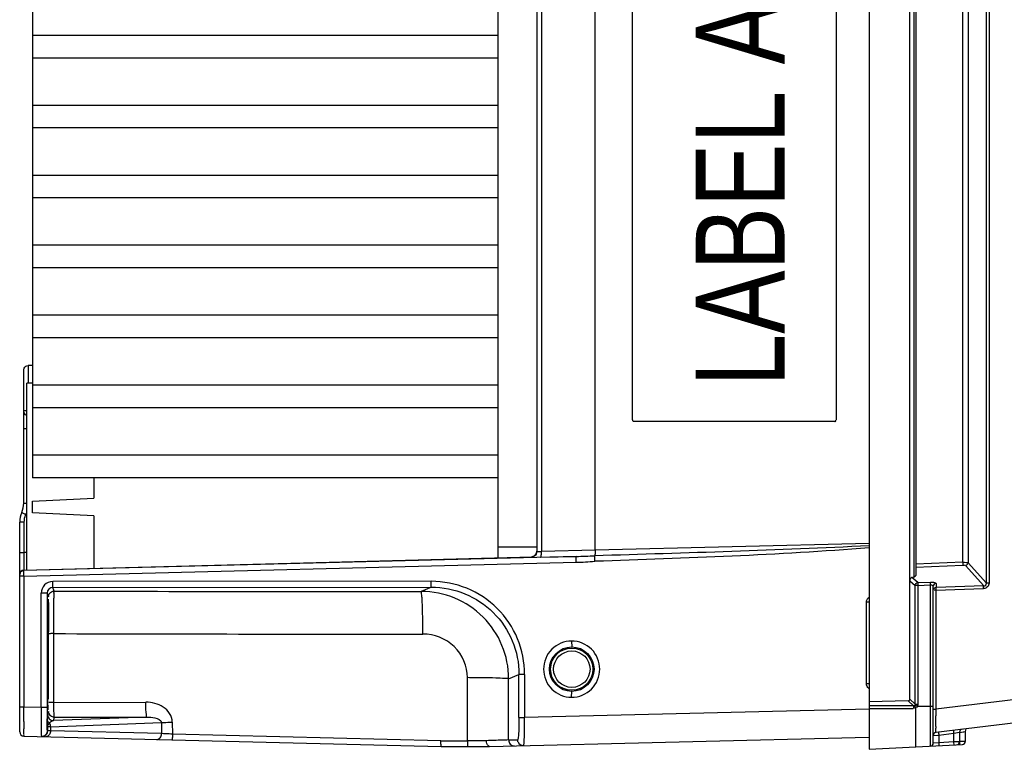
# Model space of a CAD drawing. Header units: inches. Extents: x 0 to 117, y 0 to 83.
# Tile 11 of 66: x 48.13 to 54.78, y 7.64 to 12.57. Entities that reach past the tile are written whole.
import ezdxf

# ---------------------------------------------------------------- set-up
doc = ezdxf.new("R2010")
doc.units = ezdxf.units.IN
doc.header["$LTSCALE"] = 6.431102
doc.header["$MEASUREMENT"] = 0
doc.layers.get('0').update_dxf_attribs({"linetype": 'CONTINUOUS'})
doc.styles.add('TEXTSTYLE_5', font='txt', dxfattribs={"width": 0.8})

msp = doc.modelspace()

# ---------------------------------------------------------------- linework, layer by layer
at = {"color": 7, "linetype": 'CONTINUOUS'}
for p, q in [((53.8645, 17.1843), (53.8645, 7.637)), ((54.1402, 7.9751), (54.1402, 16.8459)), ((54.6576, 8.7597), (54.6576, 16.0615)), ((54.6752, 16.0615), (54.6752, 8.7597)), ((54.1687, 8.8025), (54.1687, 16.0188)), ((54.1802, 16.0107), (54.1802, 8.8105)), ((48.2156, 15.94), (48.2156, 9.4712)), ((54.4973, 8.9), (54.4973, 15.9212)), ((54.5336, 15.9243), (54.5336, 8.8969)), ((51.3574, 15.8898), (51.3574, 8.9315)), ((51.6211, 15.8466), (51.6211, 8.9746)), ((51.6528, 15.8471), (51.6528, 8.9741)), ((52.0148, 8.9818), (52.0148, 15.8395)), ((52.2672, 9.8614), (52.2672, 14.9598)), ((53.6433, 14.9598), (53.6433, 9.8614)), ((48.2156, 12.4607), (51.3574, 12.4607)), ((51.3574, 12.3059), (48.2156, 12.3059)), ((48.2156, 11.9883), (51.3574, 11.9883)), ((51.3574, 11.8335), (48.2156, 11.8335)), ((48.2156, 11.5158), (51.3574, 11.5158)), ((51.3574, 11.361), (48.2156, 11.361)), ((48.2156, 11.0434), (51.3574, 11.0434)), ((51.3574, 10.8886), (48.2156, 10.8886)), ((48.2156, 10.5709), (51.3574, 10.5709)), ((51.3574, 10.4161), (48.2156, 10.4161)), ((48.1566, 9.3004), (48.1566, 10.1958)), ((48.1855, 10.2298), (48.1855, 10.1103)), ((48.2156, 10.2295), (48.1857, 10.2294)), ((48.1763, 8.8477), (48.1763, 10.1103)), ((48.2156, 10.1103), (48.1763, 10.1103)), ((48.2156, 10.0985), (51.3574, 10.0985)), ((48.1566, 9.9261), (48.1763, 9.9261)), ((51.3574, 9.9437), (48.2156, 9.9437)), ((52.2672, 9.8614), (52.2678, 9.8614)), ((53.6335, 9.8516), (52.2771, 9.8516)), ((48.1763, 9.8017), (48.1566, 9.8017)), ((48.2156, 9.626), (51.3574, 9.626)), ((51.3574, 9.4712), (48.2156, 9.4712)), ((48.629, 9.4712), (48.629, 9.3324)), ((48.2156, 9.3128), (48.629, 9.3324)), ((48.2156, 9.234), (48.2156, 9.3128)), ((48.1566, 9.3004), (48.1763, 9.3004)), ((48.629, 9.2143), (48.2156, 9.234)), ((48.629, 9.2143), (48.629, 8.86)), ((48.129, 7.7551), (48.129, 9.1715)), ((48.1578, 9.1715), (48.129, 9.1715)), ((48.1578, 9.1715), (48.1578, 8.9657)), ((51.3574, 9.0051), (51.6211, 9.0051)), ((52.0148, 8.9818), (51.6528, 8.9741)), ((53.8645, 9.0277), (52.0148, 8.9818)), ((48.129, 8.9657), (48.1578, 8.9657)), ((48.1577, 8.8477), (51.5925, 8.9376)), ((48.1763, 8.9662), (48.1578, 8.9657)), ((51.8873, 8.9398), (48.1578, 8.8447)), ((51.5828, 8.9351), (51.5828, 8.9364)), ((51.5838, 8.9348), (51.5828, 8.9351)), ((51.6461, 8.9348), (51.8873, 8.9398)), ((48.1576, 8.907), (48.1575, 8.8824)), ((48.1575, 8.8352), (48.1577, 8.8439)), ((48.1578, 8.8054), (51.8873, 8.9005)), ((54.4973, 8.9), (54.1802, 8.8873)), ((54.1802, 8.8683), (54.4973, 8.8811)), ((54.5154, 8.878), (54.6391, 8.7412)), ((54.6576, 8.7597), (54.5336, 8.8969)), ((48.1578, 8.8054), (48.129, 8.8054)), ((48.1578, 8.8054), (48.1575, 8.8352)), ((48.1578, 8.8054), (48.1578, 7.9223)), ((54.1542, 8.7978), (54.1516, 8.7967)), ((54.1542, 8.7978), (54.1687, 8.8025)), ((54.1942, 8.7627), (54.1542, 8.7978)), ((50.908, 8.7718), (48.3527, 8.77)), ((48.3537, 8.7307), (50.909, 8.7324)), ((48.362, 8.7058), (48.3537, 8.7307)), ((50.909, 8.7324), (50.8405, 8.7031)), ((54.1402, 8.7754), (54.1763, 8.7438)), ((54.1942, 8.7438), (54.1763, 8.7438)), ((54.1763, 7.9421), (54.1763, 8.7438)), ((54.1942, 8.7627), (54.2797, 8.7662)), ((54.1942, 8.7438), (54.2797, 8.7472)), ((54.1942, 8.7438), (54.1942, 7.9421)), ((54.2797, 7.6588), (54.2797, 8.7472)), ((54.2983, 7.6784), (54.2983, 8.7387)), ((54.3165, 8.7115), (54.3035, 8.7115)), ((54.3165, 8.7115), (54.6386, 8.7222)), ((54.3165, 8.7115), (54.3165, 7.9077)), ((54.317, 8.7577), (54.317, 8.7305)), ((54.6391, 8.7412), (54.317, 8.7305)), ((54.6752, 8.7597), (54.6576, 8.7597)), ((48.274, 7.9195), (48.274, 8.6912)), ((48.3144, 8.6912), (48.274, 8.6912)), ((48.3144, 8.6912), (48.3226, 8.6665)), ((48.3144, 8.6912), (48.3144, 7.9196)), ((53.8645, 8.6302), (53.8466, 8.6302)), ((53.8466, 8.0809), (53.8466, 8.6301)), ((48.3596, 7.9541), (48.3595, 8.4183)), ((51.8563, 8.3681), (51.8574, 8.3287)), ((58.0382, 8.3646), (54.3165, 7.9077)), ((58.045, 8.2083), (54.3156, 7.7504)), ((51.1524, 7.695), (51.1531, 8.1209)), ((51.4303, 7.7002), (51.431, 8.1132)), ((51.431, 8.1132), (51.5008, 8.1431)), ((51.5391, 8.1431), (51.5008, 8.1431)), ((51.5008, 7.8516), (51.5008, 8.1431)), ((51.5391, 8.1431), (51.5391, 7.8516)), ((53.8466, 8.0809), (53.8645, 8.0809)), ((51.8563, 7.9886), (51.8574, 8.028)), ((48.1578, 7.9223), (48.129, 7.9223)), ((48.1576, 7.8614), (48.1578, 7.9223)), ((48.274, 7.9195), (48.1578, 7.9223)), ((48.3144, 7.9195), (48.274, 7.9195)), ((48.3596, 7.9541), (48.9808, 7.9557)), ((54.1291, 7.9636), (53.8645, 7.9575)), ((54.1646, 7.9311), (53.8645, 7.9312)), ((53.8645, 7.9122), (54.1638, 7.9132)), ((54.1291, 7.9636), (54.1646, 7.9311)), ((54.1763, 7.9421), (54.1402, 7.9751)), ((54.1763, 7.9421), (54.1942, 7.9421)), ((54.1912, 7.9288), (54.2983, 7.9288)), ((48.1575, 7.8239), (48.1576, 7.8614)), ((48.3244, 7.8924), (48.3171, 7.8704)), ((48.9887, 7.8547), (48.3565, 7.8311)), ((48.3565, 7.8311), (48.3638, 7.8531)), ((48.3638, 7.8531), (48.9887, 7.8547)), ((51.5008, 7.8516), (51.5391, 7.8516)), ((53.865, 7.9085), (51.5391, 7.8516)), ((54.2983, 7.9077), (54.3165, 7.9077)), ((54.3156, 7.8433), (54.3158, 7.8639)), ((48.3157, 7.7875), (48.316, 7.8172)), ((48.3157, 7.7875), (48.3157, 7.7623)), ((48.316, 7.8172), (48.3161, 7.8328)), ((48.3161, 7.8328), (48.3162, 7.8375)), ((48.3371, 7.7898), (49.0857, 7.8178)), ((48.3371, 7.7898), (48.3371, 7.7613)), ((49.0857, 7.8178), (49.0871, 7.743)), ((49.1594, 7.8204), (49.161, 7.7395)), ((54.3152, 7.7912), (54.3156, 7.8433)), ((48.1578, 7.7256), (50.9757, 7.6567)), ((48.3157, 7.7623), (48.3154, 7.7697)), ((48.3371, 7.7613), (48.3159, 7.762)), ((49.0871, 7.743), (48.3371, 7.7613)), ((50.974, 7.695), (49.161, 7.7395)), ((51.302, 7.6567), (53.8639, 7.7193)), ((54.2983, 7.7309), (54.329, 7.7328)), ((54.329, 7.7328), (54.3356, 7.7332)), ((54.3356, 7.7332), (54.4382, 7.7458)), ((54.3356, 7.7332), (54.3356, 7.6813)), ((54.4382, 7.7458), (54.4749, 7.7525)), ((54.4382, 7.6867), (54.4382, 7.7458)), ((54.4749, 7.7525), (54.4755, 7.7526)), ((54.4755, 7.7526), (54.4755, 7.6877)), ((54.4782, 7.7507), (54.5013, 7.755)), ((54.5013, 7.755), (54.5059, 7.7558)), ((54.5059, 7.7558), (54.5143, 7.7573)), ((54.5143, 7.7573), (54.5148, 7.7575)), ((54.5148, 7.7575), (54.5148, 7.6898)), ((50.974, 7.695), (51.1524, 7.695)), ((50.9757, 7.6567), (51.302, 7.6567)), ((51.2817, 7.6952), (51.1524, 7.695)), ((51.4303, 7.7002), (51.4917, 7.7017)), ((53.8645, 7.637), (54.4962, 7.6701)), ((54.2989, 7.6785), (54.2983, 7.6784)), ((54.3356, 7.6813), (54.2989, 7.6785)), ((54.4382, 7.6867), (54.3356, 7.6813)), ((54.4447, 7.6869), (54.4382, 7.6867)), ((54.4755, 7.6877), (54.4447, 7.6869)), ((54.4847, 7.689), (54.4782, 7.6888)), ((54.5148, 7.6898), (54.4847, 7.689))]:
    msp.add_line(p, q, dxfattribs=at)
for points in [[(51.6211, 8.9756), (51.6211, 8.9734), (51.6206, 8.9691), (51.6196, 8.9649), (51.6183, 8.9609), (51.6165, 8.9572), (51.6145, 8.9538), (51.6121, 8.9506), (51.6095, 8.9478), (51.6068, 8.9454), (51.6039, 8.9432), (51.601, 8.9414), (51.5981, 8.94), (51.5956, 8.9389), (51.5933, 8.9382), (51.5915, 8.9377), (51.5902, 8.9374), (51.59, 8.9374)], [(54.1716, 7.9323), (54.1709, 7.932), (54.1701, 7.9317), (54.1694, 7.9314), (54.1686, 7.9312), (54.1678, 7.9311), (54.167, 7.931), (54.1662, 7.931), (54.1654, 7.931), (54.1646, 7.9311)], [(54.1756, 7.9367), (54.1753, 7.9361), (54.1749, 7.9355), (54.1745, 7.9349), (54.1741, 7.9344), (54.1737, 7.9339), (54.1732, 7.9334), (54.1727, 7.933), (54.1721, 7.9326), (54.1716, 7.9323)], [(54.1763, 7.9421), (54.1764, 7.9414), (54.1764, 7.9408), (54.1764, 7.9402), (54.1763, 7.9396), (54.1762, 7.939), (54.1761, 7.9384), (54.176, 7.9378), (54.1758, 7.9373), (54.1756, 7.9367)], [(48.3159, 7.762), (48.3159, 7.762), (48.3159, 7.7621), (48.3158, 7.7621), (48.3158, 7.7621), (48.3158, 7.7621), (48.3157, 7.7621), (48.3157, 7.7622), (48.3157, 7.7622), (48.3157, 7.7623)]]:
    msp.add_lwpolyline(points, dxfattribs=at)
for radius in [0.1504, 0.1427, 0.123]:
    msp.add_circle((51.8574, 8.1783), radius, dxfattribs=at)
for centre, radius, start, end in [((47.9991, 9.3004), 0.1575, 335.85315, 360), ((48.2865, 9.1715), 0.1575, 155.85315, 180), ((48.2856, 9.1716), 0.1278, 158.57765, 180.01243), ((48.284, 9.1722), 0.1261, 155.80466, 158.53749), ((47.9982, 9.3004), 0.1871, 335.86054, 338.54774), ((60.6875, 8.8904), 12.53, 179.72506, 179.92392), ((55.7867, 8.9126), 7.6291, 179.60118, 179.7154), ((51.5818, 8.9757), 0.0394, 271.49598, 359.99257), ((51.5817, 8.974), 0.0389, 271.57047, 282.22438), ((51.7718, 13.9647), 5.0262, 271.3175, 272.74259), ((48.1585, 8.8182), 0.0295, 91.5, 180), ((48.1586, 8.8156), 0.0292, 91.56151, 101.89514), ((51.823, 11.4787), 2.579, 271.42774, 274.23673), ((48.3528, 8.6912), 0.0788, 90.06704, 180.0028), ((48.3538, 8.6912), 0.0394, 90.11904, 180.03755), ((50.2564, 597.2255), 588.5227, 269.8155669, 270.0568644), ((50.8409, 8.1129), 0.5902, 0.02691, 90.03168), ((11.903, 8.2885), 36.4216, 0.10644, 0.2227), ((50.2571, 608.8394), 600.424, 269.8189198, 270.0567419), ((7.5475, 8.2784), 40.7771, 359.73678, 0.10916), ((64.8827, 8.1605), 16.5644, 180.27531, 180.60373), ((26.9924, 8.195), 21.332, 359.47577, 359.72097), ((37.5445, 8.1026), 10.7795, 359.32198, 359.45363), ((63.8303, 7.9163), 15.5159, 179.98811, 180.27047), ((48.3565, 7.8705), 0.0394, 180.01763, 269.90053), ((59.0973, 7.8168), 4.7817, 178.91063, 179.43507), ((69.6876, 7.7894), 21.5301, 179.90823, 180.03521), ((48.3654, 7.7753), 0.052, 132.60154, 137.28219), ((48.3513, 7.845), 0.0378, 230.69926, 236.01907), ((48.3669, 7.7905), 0.0434, 142.06652, 147.83389), ((57.6329, 7.7757), 3.3178, 179.73297, 179.94837), ((48.1585, 7.7551), 0.0295, 179.99735, 268.60345), ((48.2763, 7.7618), 0.0388, 269.07204, 279.64831), ((54.318, 7.7309), 0.0197, 97, 180), ((54.4952, 7.7526), 0.0197, 97, 180), ((54.5345, 7.7575), 0.0197, 134.00873, 180), ((51.4697, 7.7001), 0.0393, 179.95674, 271.35181), ((51.531, 7.7016), 0.0393, 200.41403, 271.38413), ((54.2786, 7.6784), 0.0197, 273, 360), ((54.4558, 7.6877), 0.0197, 273, 360), ((54.4952, 7.6898), 0.0197, 273, 360)]:
    msp.add_arc(centre, radius, start, end, dxfattribs=at)
for centre, major_axis, ratio, start_param, end_param in [((54.1408, 8.8084), (0.0394, 0.0023), 0.267102, -0.801006, -0.015608), ((54.1281, 7.9758), (-0.00865, 0.0091), 0.940309, -3.847543, -2.361387)]:
    msp.add_ellipse(centre, major_axis=major_axis, ratio=ratio, start_param=start_param, end_param=end_param, dxfattribs=at)
for points in [[(48.1566, 10.1958), (48.1566, 10.2064), (48.1619, 10.2182), (48.1706, 10.2244)], [(48.1706, 10.2244), (48.1749, 10.2275), (48.1803, 10.2295), (48.1857, 10.2296)], [(48.1762, 9.8921), (48.1661, 9.8953), (48.1566, 9.9066), (48.1566, 9.9172)], [(53.8645, 8.9975), (53.2486, 8.9493), (52.6309, 8.9271), (52.0136, 8.9067)], [(51.6162, 8.9554), (51.611, 8.9459), (51.6006, 8.9383), (51.59, 8.936)], [(51.6211, 8.9745), (51.6211, 8.9679), (51.6194, 8.9612), (51.6162, 8.9554)], [(51.6515, 8.9487), (51.6527, 8.9571), (51.653, 8.9656), (51.6528, 8.9741)], [(48.1354, 8.8336), (48.1396, 8.8388), (48.146, 8.8427), (48.1526, 8.8441)], [(54.5336, 8.8969), (54.5331, 8.8882), (54.5241, 8.8789), (54.5154, 8.878)], [(48.129, 8.8152), (48.129, 8.8217), (48.1314, 8.8285), (48.1354, 8.8336)], [(54.1516, 8.7967), (54.1446, 8.7928), (54.1402, 8.7834), (54.1402, 8.7754)], [(54.1763, 8.7438), (54.1769, 8.7524), (54.1856, 8.7617), (54.1942, 8.7627)], [(54.317, 8.7577), (54.3081, 8.7573), (54.2983, 8.7475), (54.2983, 8.7387)], [(54.2987, 8.7151), (54.3003, 8.7229), (54.309, 8.7301), (54.317, 8.7305)], [(48.3226, 8.6665), (48.3226, 8.6712), (48.3235, 8.6759), (48.3252, 8.6803)], [(48.3252, 8.6803), (48.3283, 8.6887), (48.3349, 8.6964), (48.3427, 8.7008)], [(48.3427, 8.7008), (48.3485, 8.7041), (48.3554, 8.7058), (48.362, 8.7058)], [(53.8466, 8.6301), (53.8466, 8.6426), (53.8539, 8.6563), (53.8644, 8.6631)], [(53.8644, 8.0479), (53.8539, 8.0548), (53.8466, 8.0684), (53.8466, 8.0809)], [(54.1806, 7.9177), (54.176, 7.915), (54.1695, 7.9124), (54.1647, 7.9149)], [(54.1912, 7.9288), (54.189, 7.9246), (54.1852, 7.9197), (54.1806, 7.9195)], [(54.1942, 7.9421), (54.1942, 7.9378), (54.1937, 7.9325), (54.1903, 7.9298)], [(48.3381, 7.8627), (48.3298, 7.8698), (48.3244, 7.8815), (48.3244, 7.8924)], [(48.3638, 7.8531), (48.3547, 7.8531), (48.345, 7.8567), (48.3381, 7.8627)], [(48.3157, 7.7875), (48.3159, 7.7961), (48.3213, 7.8043), (48.3272, 7.8107)], [(48.3274, 7.8157), (48.321, 7.8209), (48.3162, 7.8293), (48.3162, 7.8375)], [(48.3302, 7.8137), (48.3342, 7.8073), (48.3379, 7.7983), (48.3347, 7.7915)], [(48.3327, 7.8172), (48.3357, 7.8212), (48.3396, 7.8246), (48.3439, 7.8271)], [(48.3439, 7.8271), (48.3478, 7.8292), (48.3521, 7.8307), (48.3565, 7.8311)], [(48.3069, 7.7368), (48.2996, 7.7281), (48.2871, 7.7224), (48.2758, 7.7227)], [(48.3065, 7.737), (48.3007, 7.7301), (48.2918, 7.7251), (48.2828, 7.7235)], [(48.3294, 7.7362), (48.3238, 7.7282), (48.3136, 7.7218), (48.3038, 7.722)], [(48.3157, 7.7623), (48.3157, 7.7533), (48.3123, 7.7439), (48.3065, 7.737)], [(48.3159, 7.762), (48.3159, 7.7531), (48.3126, 7.7437), (48.3069, 7.7368)], [(48.3371, 7.7613), (48.337, 7.7526), (48.3344, 7.7434), (48.3294, 7.7362)], [(51.4941, 7.6879), (51.4925, 7.6923), (51.4917, 7.697), (51.4917, 7.7017)]]:
    msp.add_open_spline(points, degree=3, dxfattribs=at)
for points, knots in [([(52.2672, 9.8614), (52.2672, 9.8591), (52.2673, 9.8539), (52.2734, 9.8531), (52.2749, 9.8543)], [0, 0, 0, 0, 0.543247, 1, 1, 1, 1]), ([(53.6335, 9.8516), (53.6358, 9.8516), (53.641, 9.8517), (53.6418, 9.8577), (53.6406, 9.8592)], [0, 0, 0, 0, 0.542618, 1, 1, 1, 1]), ([(48.169, 9.2239), (48.1656, 9.2254), (48.1597, 9.2283), (48.1506, 9.2317), (48.1472, 9.2348), (48.1425, 9.2353), (48.1428, 9.236)], [0, 0, 0, 0, 0.383829, 0.708273, 0.923819, 1, 1, 1, 1]), ([(53.8645, 9.0124), (53.556, 8.9953), (52.9386, 8.972), (52.321, 8.9533), (52.0123, 8.9443)], [0, 0, 0, 0, 0.500005, 1, 1, 1, 1]), ([(52.0148, 8.9817), (52.0149, 8.9777), (52.0147, 8.9652), (52.0152, 8.9522), (52.0123, 8.9443)], [0, 0, 0, 0, 0.324705, 1, 1, 1, 1]), ([(51.5828, 8.9364), (51.5826, 8.937), (51.5871, 8.9366), (51.5884, 8.9373), (51.5903, 8.9374)], [0, 0, 0, 0, 0.252436, 1, 1, 1, 1]), ([(51.6211, 8.9746), (51.6211, 8.9738), (51.6258, 8.9744), (51.6341, 8.9729), (51.6452, 8.9738), (51.6528, 8.9741)], [0, 0, 0, 0, 0.074783, 0.283542, 1, 1, 1, 1]), ([(51.6461, 8.9348), (51.6467, 8.9349), (51.6506, 8.9388), (51.6508, 8.9443), (51.6515, 8.9487)], [0, 0, 0, 0, 0.124807, 1, 1, 1, 1]), ([(51.8873, 8.9005), (51.8871, 8.9096), (51.886, 8.9221), (51.8876, 8.9344), (51.8865, 8.939), (51.8873, 8.9398)], [0, 0, 0, 0, 0.6976, 0.915873, 1, 1, 1, 1]), ([(52.0136, 8.9067), (52.0133, 8.9108), (52.0128, 8.9233), (52.012, 8.9358), (52.0123, 8.9443)], [0, 0, 0, 0, 0.326347, 1, 1, 1, 1]), ([(48.1575, 8.8824), (48.1575, 8.8775), (48.1578, 8.8692), (48.157, 8.8574), (48.1586, 8.8525), (48.157, 8.8476), (48.1578, 8.8477)], [0, 0, 0, 0, 0.424378, 0.740187, 0.934224, 1, 1, 1, 1]), ([(54.4973, 8.9), (54.505, 8.9002), (54.5169, 8.8994), (54.5298, 8.8992), (54.5336, 8.8969)], [0, 0, 0, 0, 0.637257, 1, 1, 1, 1]), ([(54.4973, 8.9), (54.4974, 8.898), (54.4975, 8.8917), (54.4979, 8.8853), (54.4973, 8.8811)], [0, 0, 0, 0, 0.327615, 1, 1, 1, 1]), ([(54.4973, 8.8811), (54.4992, 8.8811), (54.5023, 8.8816), (54.5134, 8.8797), (54.511, 8.8783)], [0, 0, 0, 0, 0.407889, 1, 1, 1, 1]), ([(48.3537, 8.7307), (48.3529, 8.7315), (48.3539, 8.7362), (48.352, 8.7485), (48.3527, 8.7609), (48.3527, 8.77)], [0, 0, 0, 0, 0.091893, 0.304936, 1, 1, 1, 1]), ([(50.909, 8.7324), (50.9082, 8.7333), (50.9091, 8.7379), (50.9073, 8.7502), (50.908, 8.7626), (50.908, 8.7718)], [0, 0, 0, 0, 0.091251, 0.302444, 1, 1, 1, 1]), ([(51.5391, 8.1431), (51.5386, 8.225), (51.5065, 8.3908), (51.3653, 8.5997), (51.1557, 8.7398), (50.9899, 8.7711), (50.908, 8.7718)], [0, 0, 0, 0, 0.25004, 0.50003, 0.750011, 1, 1, 1, 1]), ([(50.909, 8.7324), (50.9859, 8.7324), (51.1412, 8.7021), (51.338, 8.5713), (51.47, 8.3753), (51.5008, 8.2199), (51.5008, 8.1431)], [0, 0, 0, 0, 0.250034, 0.499992, 0.749954, 1, 1, 1, 1]), ([(54.1942, 8.7627), (54.1941, 8.7619), (54.1938, 8.7555), (54.194, 8.7492), (54.1942, 8.7438)], [0, 0, 0, 0, 0.136779, 1, 1, 1, 1]), ([(54.2797, 8.7472), (54.2796, 8.7493), (54.2795, 8.7556), (54.279, 8.762), (54.2797, 8.7662)], [0, 0, 0, 0, 0.327687, 1, 1, 1, 1]), ([(54.2797, 8.7662), (54.2886, 8.7665), (54.2992, 8.7664), (54.317, 8.7618), (54.317, 8.7577)], [0, 0, 0, 0, 0.681429, 1, 1, 1, 1]), ([(54.2797, 8.7472), (54.2822, 8.7474), (54.2888, 8.7476), (54.2983, 8.7433), (54.2983, 8.7387)], [0, 0, 0, 0, 0.353803, 1, 1, 1, 1]), ([(54.317, 8.7305), (54.3167, 8.7296), (54.3162, 8.7233), (54.3163, 8.7169), (54.3165, 8.7115)], [0, 0, 0, 0, 0.137587, 1, 1, 1, 1]), ([(54.6386, 8.7222), (54.6389, 8.7242), (54.6385, 8.7306), (54.638, 8.737), (54.6391, 8.7412)], [0, 0, 0, 0, 0.326652, 1, 1, 1, 1]), ([(54.6752, 8.7597), (54.6749, 8.7503), (54.6678, 8.7302), (54.648, 8.7229), (54.6386, 8.7222)], [0, 0, 0, 0, 0.500349, 1, 1, 1, 1]), ([(54.6391, 8.7412), (54.6439, 8.741), (54.6543, 8.7443), (54.6578, 8.7549), (54.6576, 8.7597)], [0, 0, 0, 0, 0.495349, 1, 1, 1, 1]), ([(48.3185, 8.4727), (48.3187, 8.4973), (48.3189, 8.5323), (48.3194, 8.5757), (48.3196, 8.6016), (48.3203, 8.6215), (48.3197, 8.6376), (48.3218, 8.6444), (48.3203, 8.6508), (48.3213, 8.6508)], [0, 0, 0, 0, 0.41536, 0.587816, 0.732841, 0.848148, 0.931954, 0.98279, 1, 1, 1, 1]), ([(48.3213, 8.6508), (48.3226, 8.6508), (48.3206, 8.6426), (48.3232, 8.6341), (48.3224, 8.6138), (48.3233, 8.5888), (48.3235, 8.5565), (48.324, 8.503), (48.3242, 8.4601), (48.3243, 8.43)], [0, 0, 0, 0, 0.017603, 0.069542, 0.154955, 0.271976, 0.418276, 0.590819, 1, 1, 1, 1]), ([(48.3595, 8.4183), (48.3595, 8.4547), (48.3595, 8.5219), (48.3604, 8.6008), (48.3602, 8.6524), (48.362, 8.6809), (48.3596, 8.6983), (48.362, 8.7058)], [0, 0, 0, 0, 0.379617, 0.70045, 0.82417, 0.917253, 1, 1, 1, 1]), ([(50.8517, 8.4156), (50.8516, 8.4519), (50.8512, 8.5046), (50.8497, 8.5715), (50.8485, 8.6143), (50.8466, 8.6492), (50.8455, 8.6765), (50.8426, 8.6921), (50.8425, 8.7017), (50.8405, 8.7031)], [0, 0, 0, 0, 0.377879, 0.548284, 0.698095, 0.822013, 0.915528, 0.97539, 1, 1, 1, 1]), ([(48.3182, 8.4539), (48.3199, 8.4539), (48.3163, 8.4641), (48.3185, 8.4681), (48.3185, 8.4727)], [0, 0, 0, 0, 0.266996, 1, 1, 1, 1]), ([(48.3595, 8.4183), (48.3548, 8.4183), (48.3469, 8.418), (48.3358, 8.4184), (48.33, 8.417), (48.3252, 8.4182), (48.3248, 8.4173)], [0, 0, 0, 0, 0.401031, 0.702556, 0.914405, 1, 1, 1, 1]), ([(51.1531, 8.1209), (51.1527, 8.1969), (51.0869, 8.3553), (50.9278, 8.4153), (50.8517, 8.4156)], [0, 0, 0, 0, 0.499567, 1, 1, 1, 1]), ([(51.8563, 8.3681), (51.8079, 8.3679), (51.7072, 8.327), (51.6464, 8.1783), (51.7071, 8.0297), (51.8079, 7.9886), (51.8563, 7.9886)], [0, 0, 0, 0, 0.249993, 0.499983, 0.749998, 1, 1, 1, 1]), ([(51.8563, 7.9886), (51.9047, 7.9887), (52.0056, 8.0296), (52.0664, 8.1784), (52.0056, 8.3271), (51.9047, 8.3681), (51.8563, 8.3681)], [0, 0, 0, 0, 0.249993, 0.499983, 0.749998, 1, 1, 1, 1]), ([(51.431, 8.1132), (51.4231, 8.1166), (51.3931, 8.1149), (51.3359, 8.1198), (51.2514, 8.1199), (51.1876, 8.1208), (51.1531, 8.1209)], [0, 0, 0, 0, 0.092676, 0.311181, 0.62728, 1, 1, 1, 1]), ([(48.3185, 8.0809), (48.3185, 8.0854), (48.3163, 8.0894), (48.3199, 8.0996), (48.3182, 8.0996)], [0, 0, 0, 0, 0.733004, 1, 1, 1, 1]), ([(48.3213, 7.9028), (48.3195, 7.9028), (48.3216, 7.9096), (48.3201, 7.9153), (48.3204, 7.9302), (48.3195, 7.9533), (48.3194, 7.9741), (48.3193, 7.9859)], [0, 0, 0, 0, 0.065173, 0.145754, 0.25779, 0.572381, 1, 1, 1, 1]), ([(48.274, 7.9195), (48.2739, 7.8952), (48.274, 7.8502), (48.2732, 7.7905), (48.2756, 7.7498), (48.2736, 7.7287), (48.2757, 7.723)], [0, 0, 0, 0, 0.37024, 0.687923, 0.90821, 1, 1, 1, 1]), ([(48.3596, 7.9541), (48.3551, 7.9541), (48.3471, 7.9538), (48.3358, 7.9542), (48.3299, 7.9527), (48.3252, 7.9539), (48.3249, 7.953)], [0, 0, 0, 0, 0.38841, 0.710381, 0.922816, 1, 1, 1, 1]), ([(48.3638, 7.8531), (48.3614, 7.8546), (48.3634, 7.8676), (48.3596, 7.8862), (48.3601, 7.9183), (48.3596, 7.9414), (48.3596, 7.9541)], [0, 0, 0, 0, 0.085028, 0.304022, 0.625228, 1, 1, 1, 1]), ([(49.1594, 7.8204), (49.159, 7.8408), (49.1455, 7.882), (49.085, 7.9398), (49.0213, 7.9546), (48.9808, 7.9557)], [0, 0, 0, 0, 0.250608, 0.501853, 1, 1, 1, 1]), ([(48.9887, 7.8547), (48.9859, 7.8557), (48.9858, 7.8695), (48.982, 7.8877), (48.9813, 7.92), (48.9808, 7.9431), (48.9808, 7.9557)], [0, 0, 0, 0, 0.088536, 0.307937, 0.62775, 1, 1, 1, 1]), ([(54.1646, 7.9311), (54.1645, 7.9305), (54.1638, 7.9254), (54.1639, 7.9203), (54.164, 7.9158)], [0, 0, 0, 0, 0.129217, 1, 1, 1, 1]), ([(54.1716, 7.9323), (54.1719, 7.9317), (54.1744, 7.9274), (54.1771, 7.9232), (54.1795, 7.9197)], [0, 0, 0, 0, 0.148203, 1, 1, 1, 1]), ([(54.1756, 7.9367), (54.1762, 7.9364), (54.1806, 7.9339), (54.1852, 7.9317), (54.189, 7.9299)], [0, 0, 0, 0, 0.147915, 1, 1, 1, 1]), ([(54.1802, 7.6535), (54.1819, 7.6537), (54.1796, 7.664), (54.1818, 7.6753), (54.1797, 7.701), (54.1803, 7.7325), (54.1804, 7.7722), (54.181, 7.8345), (54.1808, 7.8837), (54.1806, 7.9177)], [0, 0, 0, 0, 0.019439, 0.075737, 0.167168, 0.290642, 0.441557, 0.614402, 1, 1, 1, 1]), ([(48.3162, 7.8375), (48.3163, 7.8457), (48.3172, 7.8565), (48.3162, 7.8678), (48.3171, 7.8704)], [0, 0, 0, 0, 0.745055, 1, 1, 1, 1]), ([(48.9887, 7.8547), (49.0065, 7.8551), (49.0383, 7.8532), (49.085, 7.8358), (49.0857, 7.8178)], [0, 0, 0, 0, 0.496756, 1, 1, 1, 1]), ([(51.5008, 7.8516), (51.5008, 7.8325), (51.5004, 7.7972), (51.4989, 7.7554), (51.497, 7.7288), (51.4956, 7.7143), (51.494, 7.7071), (51.4928, 7.7017), (51.4917, 7.7017)], [0, 0, 0, 0, 0.380694, 0.703353, 0.82704, 0.919484, 0.977294, 1, 1, 1, 1]), ([(51.5319, 7.6623), (51.5333, 7.6623), (51.5337, 7.6695), (51.5355, 7.6782), (51.5364, 7.6966), (51.5381, 7.7301), (51.5391, 7.783), (51.5392, 7.8275), (51.5391, 7.8516)], [0, 0, 0, 0, 0.021077, 0.07838, 0.170756, 0.294858, 0.618266, 1, 1, 1, 1]), ([(48.3154, 7.7697), (48.3153, 7.7736), (48.3148, 7.7981), (48.3147, 7.8225), (48.3146, 7.8431)], [0, 0, 0, 0, 0.159397, 1, 1, 1, 1]), ([(48.3371, 7.7898), (48.3318, 7.7895), (48.3265, 7.7876), (48.3162, 7.7894), (48.3157, 7.7875)], [0, 0, 0, 0, 0.732874, 1, 1, 1, 1]), ([(49.0857, 7.8178), (49.0905, 7.8181), (49.1151, 7.8193), (49.1397, 7.82), (49.1594, 7.8204)], [0, 0, 0, 0, 0.195916, 1, 1, 1, 1]), ([(48.1578, 7.7256), (48.1568, 7.7259), (48.159, 7.7322), (48.1567, 7.7401), (48.1579, 7.7568), (48.1575, 7.769), (48.1575, 7.7762)], [0, 0, 0, 0, 0.066336, 0.260227, 0.574887, 1, 1, 1, 1]), ([(49.0539, 7.7037), (49.0625, 7.7034), (49.0814, 7.7136), (49.087, 7.7331), (49.0871, 7.743)], [0, 0, 0, 0, 0.464338, 1, 1, 1, 1]), ([(49.161, 7.7395), (49.1538, 7.7398), (49.1292, 7.7409), (49.1045, 7.742), (49.0871, 7.743)], [0, 0, 0, 0, 0.291309, 1, 1, 1, 1]), ([(49.161, 7.7395), (49.1609, 7.7343), (49.1604, 7.7255), (49.1599, 7.713), (49.1584, 7.7068), (49.1584, 7.7012), (49.1573, 7.7011)], [0, 0, 0, 0, 0.39832, 0.704663, 0.913733, 1, 1, 1, 1]), ([(54.3156, 7.7504), (54.315, 7.7503), (54.3159, 7.7544), (54.3148, 7.7582), (54.3153, 7.7679), (54.3152, 7.7746), (54.3152, 7.7787)], [0, 0, 0, 0, 0.063932, 0.254676, 0.569155, 1, 1, 1, 1]), ([(54.3343, 7.7527), (54.3323, 7.7525), (54.3363, 7.7422), (54.3351, 7.7378), (54.3356, 7.7332)], [0, 0, 0, 0, 0.293715, 1, 1, 1, 1]), ([(54.4382, 7.7458), (54.4376, 7.7503), (54.4389, 7.7548), (54.4349, 7.7651), (54.4368, 7.7653)], [0, 0, 0, 0, 0.706046, 1, 1, 1, 1]), ([(50.9757, 7.6567), (50.9747, 7.6567), (50.9755, 7.6626), (50.9739, 7.6685), (50.9742, 7.6813), (50.974, 7.6901), (50.974, 7.695)], [0, 0, 0, 0, 0.077548, 0.292639, 0.616644, 1, 1, 1, 1]), ([(51.1524, 7.695), (51.1524, 7.6901), (51.1526, 7.6813), (51.1526, 7.6686), (51.1541, 7.6625), (51.1536, 7.6567), (51.1546, 7.6567)], [0, 0, 0, 0, 0.382406, 0.705781, 0.921247, 1, 1, 1, 1]), ([(51.302, 7.6567), (51.2993, 7.6567), (51.2844, 7.6639), (51.282, 7.6826), (51.2816, 7.6952)], [0, 0, 0, 0, 0.174403, 1, 1, 1, 1]), ([(51.4303, 7.7002), (51.4157, 7.6989), (51.366, 7.6984), (51.3165, 7.6962), (51.2817, 7.6952)], [0, 0, 0, 0, 0.296841, 1, 1, 1, 1]), ([(54.3356, 7.6813), (54.3359, 7.6767), (54.3343, 7.6723), (54.3375, 7.6618), (54.3356, 7.6617)], [0, 0, 0, 0, 0.705499, 1, 1, 1, 1]), ([(54.4382, 7.6671), (54.4401, 7.6672), (54.4368, 7.6777), (54.4384, 7.6821), (54.4382, 7.6867)], [0, 0, 0, 0, 0.293944, 1, 1, 1, 1]), ([(54.4779, 7.6691), (54.4798, 7.6692), (54.477, 7.6798), (54.4785, 7.6842), (54.4782, 7.6888)], [0, 0, 0, 0, 0.295119, 1, 1, 1, 1])]:
    msp.add_open_spline(points, degree=3, knots=knots, dxfattribs=at)

# ---------------------------------------------------------------- texts
at = {"color": 7, "linetype": 'CONTINUOUS', "insert": (52.6944, 10.0867), "char_height": 0.6, "width": 4.58, "attachment_point": 1, "rotation": 90, "line_spacing_factor": 0.9, "style": 'TEXTSTYLE_5'}
msp.add_mtext('LABEL AREA', dxfattribs=at)

doc.saveas('drawing.dxf')
